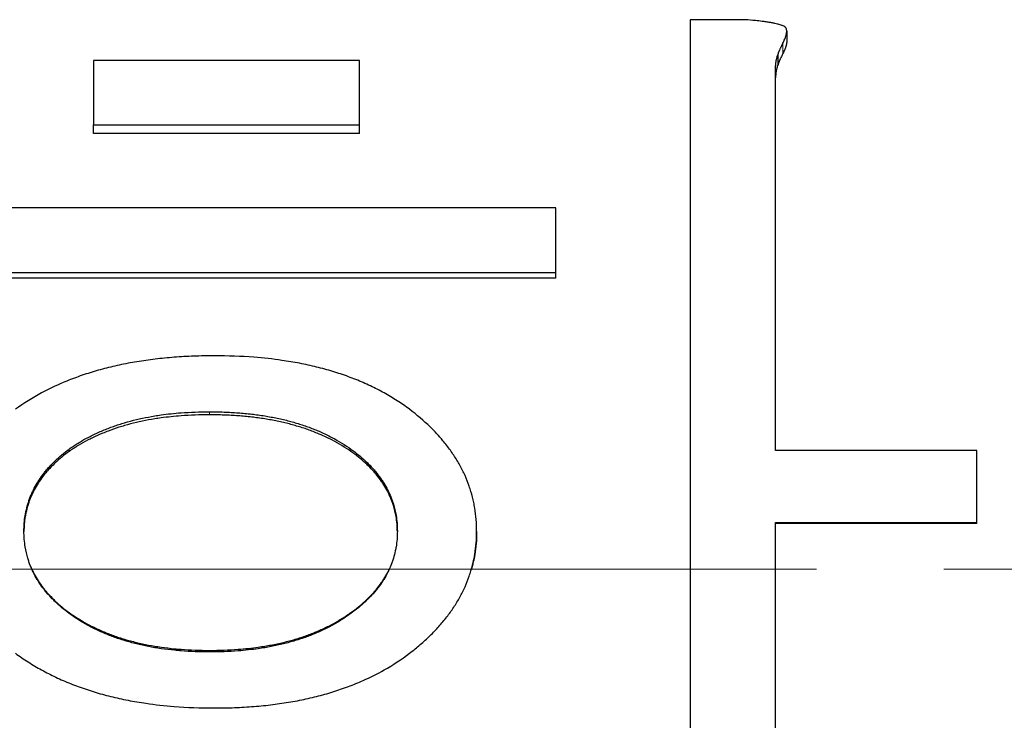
# Model space of a CAD drawing. Header units: millimetres. Extents: x 14 to 974, y 14 to 587.
# Tile 12 of 45: x 111.68 to 117.15, y 430.32 to 434.21. Entities that reach past the tile are written whole.
import ezdxf

# ---------------------------------------------------------------- set-up
doc = ezdxf.new("R2010")
doc.units = ezdxf.units.MM
doc.linetypes.add('CENTER', pattern=[50.8, 31.75, -6.35, 6.35, -6.35])
doc.linetypes.add('CHAIN', pattern=[0.3543, 0.2362, -0.0295, 0.0591, -0.0295])
doc.layers.add('외형선(ISO)', color=7, linetype='Continuous', lineweight=25)
doc.layers.add('좁은 외형선(ISO)', color=7, linetype='Continuous', lineweight=18)
doc.layers.add('중심선(ISO)', color=1, linetype='CENTER', lineweight=5, true_color=0xff0000)

msp = doc.modelspace()

# ---------------------------------------------------------------- linework, layer by layer
at = {"layer": '외형선(ISO)'}
for p, q in [((115.9433, 434.1513), (115.9433, 434.0927)), ((115.895, 433.9662), (115.895, 434.0223)), ((112.089, 433.5816), (112.089, 433.6301)), ((113.568, 433.5816), (113.568, 433.6301)), ((113.568, 433.5816), (112.089, 433.5816)), ((114.6602, 432.777), (110.895, 432.777)), ((114.6602, 432.777), (114.6602, 432.8093)), ((111.9533, 431.8147), (111.9533, 431.8278)), ((117.0008, 431.4145), (115.8814, 431.4145)), ((117.0008, 431.4145), (117.0008, 431.4195))]:
    msp.add_line(p, q, dxfattribs=at)
for points, knots in [([(115.7118, 434.2148), (115.7033, 434.2148), (115.6948, 434.2148), (115.6864, 434.2148), (115.6779, 434.2148), (115.6694, 434.2148), (115.6609, 434.2148), (115.6567, 434.2148), (115.6524, 434.2148), (115.6482, 434.2148), (115.6397, 434.2148), (115.6312, 434.2148), (115.6227, 434.2148), (115.6185, 434.2148), (115.6143, 434.2148), (115.61, 434.2148), (115.6015, 434.2148), (115.5931, 434.2148), (115.5846, 434.2148), (115.5803, 434.2148), (115.5761, 434.2148), (115.5719, 434.2148), (115.5634, 434.2148), (115.5549, 434.2148), (115.5464, 434.2148), (115.5422, 434.2148), (115.5379, 434.2148), (115.5337, 434.2148), (115.5252, 434.2148), (115.5167, 434.2148), (115.5083, 434.2148), (115.504, 434.2148), (115.4998, 434.2148), (115.4955, 434.2148), (115.4828, 434.2148), (115.4701, 434.2148), (115.4574, 434.2148), (115.4404, 434.2148), (115.4235, 434.2148), (115.4065, 434.2148)], [0, 0, 0, 0, 0.0025441, 0.0025441, 0.0025441, 0.0050882, 0.0050882, 0.0050882, 0.00636024, 0.00636024, 0.00636024, 0.00890434, 0.00890434, 0.00890434, 0.01017639, 0.01017639, 0.01017639, 0.01272049, 0.01272049, 0.01272049, 0.01399254, 0.01399254, 0.01399254, 0.01653664, 0.01653664, 0.01653664, 0.01780868, 0.01780868, 0.01780868, 0.02035278, 0.02035278, 0.02035278, 0.02162483, 0.02162483, 0.02162483, 0.02544098, 0.02544098, 0.02544098, 0.03052917, 0.03052917, 0.03052917, 0.03052917]), ([(115.9357, 434.1735), (115.9334, 434.1751), (115.9308, 434.1766), (115.9279, 434.178), (115.925, 434.1795), (115.9217, 434.1809), (115.9181, 434.1823), (115.9164, 434.183), (115.9145, 434.1837), (115.9125, 434.1844), (115.9086, 434.1858), (115.9044, 434.1871), (115.8998, 434.1884), (115.8975, 434.1891), (115.8952, 434.1897), (115.8927, 434.1903), (115.8878, 434.1916), (115.8826, 434.1929), (115.877, 434.1941), (115.8742, 434.1947), (115.8714, 434.1953), (115.8684, 434.1959), (115.8625, 434.197), (115.8563, 434.1982), (115.8498, 434.1993), (115.8465, 434.1998), (115.8431, 434.2004), (115.8397, 434.2009), (115.8328, 434.202), (115.8256, 434.2031), (115.8181, 434.2041), (115.8143, 434.2046), (115.8105, 434.2051), (115.8065, 434.2056), (115.7947, 434.2071), (115.7822, 434.2085), (115.7689, 434.2098), (115.7512, 434.2116), (115.7321, 434.2132), (115.7118, 434.2148)], [0, 0, 0, 0, 0.083333, 0.083333, 0.083333, 0.166667, 0.166667, 0.166667, 0.208333, 0.208333, 0.208333, 0.291667, 0.291667, 0.291667, 0.333333, 0.333333, 0.333333, 0.416667, 0.416667, 0.416667, 0.458333, 0.458333, 0.458333, 0.541667, 0.541667, 0.541667, 0.583333, 0.583333, 0.583333, 0.666667, 0.666667, 0.666667, 0.708333, 0.708333, 0.708333, 0.833333, 0.833333, 0.833333, 1, 1, 1, 1]), ([(115.9221, 434.0842), (115.924, 434.088), (115.9257, 434.0917), (115.9274, 434.0953), (115.929, 434.0989), (115.9305, 434.1024), (115.9319, 434.1058), (115.9326, 434.1075), (115.9333, 434.1091), (115.9339, 434.1108), (115.9351, 434.114), (115.9363, 434.1172), (115.9373, 434.1202), (115.9378, 434.1217), (115.9382, 434.1232), (115.9387, 434.1247), (115.9396, 434.1276), (115.9403, 434.1304), (115.941, 434.1331), (115.9413, 434.1345), (115.9415, 434.1358), (115.9418, 434.1371), (115.9423, 434.1397), (115.9427, 434.1422), (115.9429, 434.1445), (115.9431, 434.1457), (115.9431, 434.1469), (115.9432, 434.148), (115.9433, 434.1503), (115.9433, 434.1524), (115.9432, 434.1545), (115.9431, 434.1555), (115.9431, 434.1565), (115.9429, 434.1574), (115.9427, 434.1594), (115.9423, 434.1612), (115.9418, 434.1629), (115.9415, 434.1637), (115.9413, 434.1645), (115.941, 434.1653), (115.9403, 434.1669), (115.9396, 434.1684), (115.9387, 434.1698), (115.9378, 434.1711), (115.9368, 434.1724), (115.9357, 434.1735)], [0, 0, 0, 0, 0.083333, 0.083333, 0.083333, 0.166667, 0.166667, 0.166667, 0.208333, 0.208333, 0.208333, 0.291667, 0.291667, 0.291667, 0.333333, 0.333333, 0.333333, 0.416667, 0.416667, 0.416667, 0.458333, 0.458333, 0.458333, 0.541667, 0.541667, 0.541667, 0.583333, 0.583333, 0.583333, 0.666667, 0.666667, 0.666667, 0.708333, 0.708333, 0.708333, 0.791667, 0.791667, 0.791667, 0.833333, 0.833333, 0.833333, 0.916667, 0.916667, 0.916667, 1, 1, 1, 1]), ([(115.895, 434.0223), (115.8953, 434.0235), (115.8958, 434.0247), (115.8962, 434.0259), (115.8966, 434.0271), (115.8971, 434.0284), (115.8976, 434.0298), (115.8979, 434.0304), (115.8981, 434.0311), (115.8984, 434.0318), (115.8989, 434.0332), (115.8995, 434.0346), (115.9001, 434.0361), (115.9004, 434.0369), (115.9007, 434.0376), (115.901, 434.0384), (115.9016, 434.0399), (115.9023, 434.0415), (115.903, 434.0431), (115.9033, 434.0439), (115.9037, 434.0447), (115.904, 434.0456), (115.9048, 434.0472), (115.9055, 434.049), (115.9063, 434.0507), (115.9067, 434.0516), (115.9071, 434.0525), (115.9075, 434.0534), (115.9083, 434.0552), (115.9092, 434.0571), (115.91, 434.059), (115.9105, 434.0599), (115.9109, 434.0609), (115.9114, 434.0619), (115.9128, 434.0648), (115.9142, 434.0679), (115.9157, 434.071), (115.9177, 434.0752), (115.9198, 434.0796), (115.9221, 434.0842)], [0, 0, 0, 0, 0.083333, 0.083333, 0.083333, 0.166667, 0.166667, 0.166667, 0.208333, 0.208333, 0.208333, 0.291667, 0.291667, 0.291667, 0.333333, 0.333333, 0.333333, 0.416667, 0.416667, 0.416667, 0.458333, 0.458333, 0.458333, 0.541667, 0.541667, 0.541667, 0.583333, 0.583333, 0.583333, 0.666667, 0.666667, 0.666667, 0.708333, 0.708333, 0.708333, 0.833333, 0.833333, 0.833333, 1, 1, 1, 1]), ([(115.9433, 434.0927), (115.9433, 434.0916), (115.9433, 434.0905), (115.9432, 434.0894), (115.9431, 434.0883), (115.9431, 434.0872), (115.9429, 434.086), (115.9427, 434.0837), (115.9423, 434.0813), (115.9418, 434.0787), (115.9415, 434.0775), (115.9413, 434.0762), (115.941, 434.0748), (115.9403, 434.0722), (115.9396, 434.0694), (115.9387, 434.0666), (115.9382, 434.0651), (115.9378, 434.0637), (115.9373, 434.0622), (115.9363, 434.0592), (115.9351, 434.0561), (115.9339, 434.0529), (115.9333, 434.0513), (115.9326, 434.0497), (115.9319, 434.048), (115.9305, 434.0447), (115.929, 434.0413), (115.9274, 434.0378), (115.9257, 434.0342), (115.924, 434.0306), (115.9221, 434.0269)], [-0.625, -0.625, -0.625, -0.625, -0.5833333, -0.5833333, -0.5833333, -0.5416667, -0.5416667, -0.5416667, -0.4583333, -0.4583333, -0.4583333, -0.4166667, -0.4166667, -0.4166667, -0.3333333, -0.3333333, -0.3333333, -0.2916667, -0.2916667, -0.2916667, -0.2083333, -0.2083333, -0.2083333, -0.1666667, -0.1666667, -0.1666667, -0.0833333, -0.0833333, -0.0833333, 0, 0, 0, 0]), ([(115.8814, 433.9467), (115.8814, 433.949), (115.8814, 433.9512), (115.8815, 433.9535), (115.8816, 433.9558), (115.8817, 433.958), (115.8818, 433.9602), (115.8818, 433.9614), (115.8819, 433.9625), (115.882, 433.9636), (115.8821, 433.9658), (115.8823, 433.968), (115.8826, 433.9702), (115.8827, 433.9713), (115.8828, 433.9723), (115.8829, 433.9734), (115.8832, 433.9756), (115.8834, 433.9777), (115.8838, 433.9799), (115.8839, 433.9809), (115.8841, 433.982), (115.8843, 433.9831), (115.8846, 433.9852), (115.885, 433.9873), (115.8854, 433.9894), (115.8856, 433.9904), (115.8858, 433.9914), (115.886, 433.9925), (115.8865, 433.9945), (115.8869, 433.9966), (115.8874, 433.9986), (115.8877, 433.9997), (115.8879, 434.0007), (115.8882, 434.0017), (115.889, 434.0047), (115.8899, 434.0077), (115.8908, 434.0107), (115.8921, 434.0146), (115.8935, 434.0185), (115.895, 434.0223)], [0, 0, 0, 0, 0.083333, 0.083333, 0.083333, 0.166667, 0.166667, 0.166667, 0.208333, 0.208333, 0.208333, 0.291667, 0.291667, 0.291667, 0.333333, 0.333333, 0.333333, 0.416667, 0.416667, 0.416667, 0.458333, 0.458333, 0.458333, 0.541667, 0.541667, 0.541667, 0.583333, 0.583333, 0.583333, 0.666667, 0.666667, 0.666667, 0.708333, 0.708333, 0.708333, 0.833333, 0.833333, 0.833333, 1, 1, 1, 1]), ([(115.9221, 434.0269), (115.9198, 434.0224), (115.9177, 434.0181), (115.9157, 434.0139), (115.9142, 434.0109), (115.9128, 434.0079), (115.9114, 434.005), (115.9109, 434.004), (115.9105, 434.0031), (115.91, 434.0022), (115.9092, 434.0003), (115.9083, 433.9985), (115.9075, 433.9967), (115.9071, 433.9958), (115.9067, 433.9949), (115.9063, 433.994), (115.9055, 433.9923), (115.9048, 433.9906), (115.904, 433.989), (115.9037, 433.9882), (115.9033, 433.9874), (115.903, 433.9866), (115.9023, 433.985), (115.9016, 433.9834), (115.901, 433.9819), (115.9007, 433.9812), (115.9004, 433.9804), (115.9001, 433.9797), (115.8995, 433.9783), (115.8989, 433.9769), (115.8984, 433.9755), (115.8981, 433.9748), (115.8979, 433.9742), (115.8976, 433.9735), (115.8971, 433.9722), (115.8966, 433.9709), (115.8962, 433.9697), (115.8958, 433.9685), (115.8953, 433.9673), (115.895, 433.9662)], [-1, -1, -1, -1, -0.833333, -0.833333, -0.833333, -0.708333, -0.708333, -0.708333, -0.666667, -0.666667, -0.666667, -0.583333, -0.583333, -0.583333, -0.541667, -0.541667, -0.541667, -0.458333, -0.458333, -0.458333, -0.416667, -0.416667, -0.416667, -0.333333, -0.333333, -0.333333, -0.291667, -0.291667, -0.291667, -0.208333, -0.208333, -0.208333, -0.166667, -0.166667, -0.166667, -0.083333, -0.083333, -0.083333, 0, 0, 0, 0]), ([(113.568, 433.9879), (113.3626, 433.9879), (113.1571, 433.9879), (112.9517, 433.9879), (112.8901, 433.9879), (112.8285, 433.9879), (112.7669, 433.9879), (112.7463, 433.9879), (112.7258, 433.9879), (112.7052, 433.9879), (112.6642, 433.9879), (112.6231, 433.9879), (112.582, 433.9879), (112.4177, 433.9879), (112.2533, 433.9879), (112.089, 433.9879)], [0, 0, 0, 0, 0.0616237, 0.0616237, 0.0616237, 0.0801108, 0.0801108, 0.0801108, 0.0862732, 0.0862732, 0.0862732, 0.0985979, 0.0985979, 0.0985979, 0.1478969, 0.1478969, 0.1478969, 0.1478969]), ([(112.089, 433.9879), (112.089, 433.978), (112.089, 433.9681), (112.089, 433.9581), (112.089, 433.9482), (112.089, 433.9383), (112.089, 433.9283), (112.089, 433.9234), (112.089, 433.9184), (112.089, 433.9134), (112.089, 433.9035), (112.089, 433.8936), (112.089, 433.8836), (112.089, 433.8786), (112.089, 433.8737), (112.089, 433.8687), (112.089, 433.8588), (112.089, 433.8488), (112.089, 433.8389), (112.089, 433.8339), (112.089, 433.8289), (112.089, 433.824), (112.089, 433.814), (112.089, 433.8041), (112.089, 433.7942), (112.089, 433.7892), (112.089, 433.7842), (112.089, 433.7792), (112.089, 433.7693), (112.089, 433.7594), (112.089, 433.7494), (112.089, 433.7444), (112.089, 433.7395), (112.089, 433.7345), (112.089, 433.7196), (112.089, 433.7047), (112.089, 433.6897), (112.089, 433.6698), (112.089, 433.65), (112.089, 433.6301)], [0, 0, 0, 0, 0.00293985, 0.00293985, 0.00293985, 0.00587969, 0.00587969, 0.00587969, 0.00734962, 0.00734962, 0.00734962, 0.01028946, 0.01028946, 0.01028946, 0.01175938, 0.01175938, 0.01175938, 0.01469923, 0.01469923, 0.01469923, 0.01616915, 0.01616915, 0.01616915, 0.019109, 0.019109, 0.019109, 0.02057892, 0.02057892, 0.02057892, 0.02351877, 0.02351877, 0.02351877, 0.02498869, 0.02498869, 0.02498869, 0.02939846, 0.02939846, 0.02939846, 0.03527815, 0.03527815, 0.03527815, 0.03527815]), ([(113.568, 433.6301), (113.568, 433.64), (113.568, 433.65), (113.568, 433.6599), (113.568, 433.6698), (113.568, 433.6798), (113.568, 433.6897), (113.568, 433.6947), (113.568, 433.6997), (113.568, 433.7047), (113.568, 433.7146), (113.568, 433.7245), (113.568, 433.7345), (113.568, 433.7395), (113.568, 433.7444), (113.568, 433.7494), (113.568, 433.7594), (113.568, 433.7693), (113.568, 433.7792), (113.568, 433.7842), (113.568, 433.7892), (113.568, 433.7942), (113.568, 433.8041), (113.568, 433.814), (113.568, 433.824), (113.568, 433.8289), (113.568, 433.8339), (113.568, 433.8389), (113.568, 433.8488), (113.568, 433.8588), (113.568, 433.8687), (113.568, 433.8737), (113.568, 433.8786), (113.568, 433.8836), (113.568, 433.8985), (113.568, 433.9134), (113.568, 433.9283), (113.568, 433.9482), (113.568, 433.9681), (113.568, 433.9879)], [0, 0, 0, 0, 0.00293985, 0.00293985, 0.00293985, 0.00587969, 0.00587969, 0.00587969, 0.00734962, 0.00734962, 0.00734962, 0.01028946, 0.01028946, 0.01028946, 0.01175938, 0.01175938, 0.01175938, 0.01469923, 0.01469923, 0.01469923, 0.01616915, 0.01616915, 0.01616915, 0.019109, 0.019109, 0.019109, 0.02057892, 0.02057892, 0.02057892, 0.02351877, 0.02351877, 0.02351877, 0.02498869, 0.02498869, 0.02498869, 0.02939846, 0.02939846, 0.02939846, 0.03527815, 0.03527815, 0.03527815, 0.03527815]), ([(115.895, 433.9662), (115.8935, 433.9625), (115.8921, 433.9586), (115.8908, 433.9548), (115.8899, 433.9519), (115.889, 433.9489), (115.8882, 433.946), (115.8879, 433.945), (115.8877, 433.944), (115.8874, 433.943), (115.8869, 433.941), (115.8865, 433.939), (115.886, 433.9369), (115.8858, 433.9359), (115.8856, 433.9349), (115.8854, 433.9339), (115.885, 433.9318), (115.8846, 433.9298), (115.8843, 433.9277), (115.8841, 433.9267), (115.8839, 433.9256), (115.8838, 433.9246), (115.8834, 433.9225), (115.8832, 433.9204), (115.8829, 433.9183), (115.8828, 433.9172), (115.8827, 433.9161), (115.8826, 433.9151), (115.8823, 433.9129), (115.8821, 433.9108), (115.882, 433.9086), (115.8819, 433.9075), (115.8818, 433.9064), (115.8818, 433.9053), (115.8817, 433.9031), (115.8816, 433.9009), (115.8815, 433.8987), (115.8814, 433.8965), (115.8814, 433.8943), (115.8814, 433.892)], [-1, -1, -1, -1, -0.833333, -0.833333, -0.833333, -0.708333, -0.708333, -0.708333, -0.666667, -0.666667, -0.666667, -0.583333, -0.583333, -0.583333, -0.541667, -0.541667, -0.541667, -0.458333, -0.458333, -0.458333, -0.416667, -0.416667, -0.416667, -0.333333, -0.333333, -0.333333, -0.291667, -0.291667, -0.291667, -0.208333, -0.208333, -0.208333, -0.166667, -0.166667, -0.166667, -0.083333, -0.083333, -0.083333, 0, 0, 0, 0]), ([(112.089, 433.6301), (112.1301, 433.6301), (112.1712, 433.6301), (112.2122, 433.6301), (112.2533, 433.6301), (112.2944, 433.6301), (112.3355, 433.6301), (112.356, 433.6301), (112.3766, 433.6301), (112.3971, 433.6301), (112.4587, 433.6301), (112.5204, 433.6301), (112.582, 433.6301), (112.6231, 433.6301), (112.6642, 433.6301), (112.7052, 433.6301), (112.7258, 433.6301), (112.7463, 433.6301), (112.7669, 433.6301), (112.8079, 433.6301), (112.849, 433.6301), (112.8901, 433.6301), (112.9106, 433.6301), (112.9312, 433.6301), (112.9517, 433.6301), (113.1571, 433.6301), (113.3626, 433.6301), (113.568, 433.6301)], [0, 0, 0, 0, 0.0123247, 0.0123247, 0.0123247, 0.0246495, 0.0246495, 0.0246495, 0.0308118, 0.0308118, 0.0308118, 0.049299, 0.049299, 0.049299, 0.0616237, 0.0616237, 0.0616237, 0.0677861, 0.0677861, 0.0677861, 0.0801108, 0.0801108, 0.0801108, 0.0862732, 0.0862732, 0.0862732, 0.1478969, 0.1478969, 0.1478969, 0.1478969]), ([(114.6602, 432.8093), (114.6602, 432.8193), (114.6602, 432.8293), (114.6602, 432.8392), (114.6602, 432.8492), (114.6602, 432.8592), (114.6602, 432.8691), (114.6602, 432.8741), (114.6602, 432.8791), (114.6602, 432.8841), (114.6602, 432.8941), (114.6602, 432.9041), (114.6602, 432.914), (114.6602, 432.919), (114.6602, 432.924), (114.6602, 432.929), (114.6602, 432.939), (114.6602, 432.9489), (114.6602, 432.9589), (114.6602, 432.9639), (114.6602, 432.9689), (114.6602, 432.9739), (114.6602, 432.9838), (114.6602, 432.9938), (114.6602, 433.0038), (114.6602, 433.0087), (114.6602, 433.0137), (114.6602, 433.0187), (114.6602, 433.0287), (114.6602, 433.0387), (114.6602, 433.0486), (114.6602, 433.0536), (114.6602, 433.0586), (114.6602, 433.0636), (114.6602, 433.0785), (114.6602, 433.0935), (114.6602, 433.1084), (114.6602, 433.1284), (114.6602, 433.1483), (114.6602, 433.1682)], [0, 0, 0, 0, 0.00293985, 0.00293985, 0.00293985, 0.00587969, 0.00587969, 0.00587969, 0.00734962, 0.00734962, 0.00734962, 0.01028946, 0.01028946, 0.01028946, 0.01175938, 0.01175938, 0.01175938, 0.01469923, 0.01469923, 0.01469923, 0.01616915, 0.01616915, 0.01616915, 0.019109, 0.019109, 0.019109, 0.02057892, 0.02057892, 0.02057892, 0.02351877, 0.02351877, 0.02351877, 0.02498869, 0.02498869, 0.02498869, 0.02939846, 0.02939846, 0.02939846, 0.03527815, 0.03527815, 0.03527815, 0.03527815]), ([(112.7606, 432.3464), (112.7222, 432.3464), (112.6844, 432.3457), (112.6472, 432.3443), (112.6101, 432.343), (112.5736, 432.3409), (112.5377, 432.3381), (112.5198, 432.3368), (112.502, 432.3352), (112.4844, 432.3335), (112.4492, 432.3301), (112.4146, 432.3259), (112.3806, 432.3211), (112.3637, 432.3187), (112.3469, 432.3161), (112.3302, 432.3134), (112.2969, 432.3079), (112.2643, 432.3017), (112.2323, 432.2948), (112.2163, 432.2913), (112.2004, 432.2877), (112.1847, 432.284), (112.1534, 432.2764), (112.1227, 432.2681), (112.0926, 432.2592), (112.0776, 432.2547), (112.0627, 432.2501), (112.048, 432.2452), (112.0185, 432.2356), (111.9897, 432.2253), (111.9616, 432.2143), (111.9475, 432.2088), (111.9336, 432.2031), (111.9199, 432.1972), (111.8786, 432.1797), (111.8388, 432.1606), (111.8005, 432.1399), (111.7493, 432.1124), (111.7008, 432.0821), (111.6548, 432.0491)], [0, 0, 0, 0, 0.083333, 0.083333, 0.083333, 0.166667, 0.166667, 0.166667, 0.208333, 0.208333, 0.208333, 0.291667, 0.291667, 0.291667, 0.333333, 0.333333, 0.333333, 0.416667, 0.416667, 0.416667, 0.458333, 0.458333, 0.458333, 0.541667, 0.541667, 0.541667, 0.583333, 0.583333, 0.583333, 0.666667, 0.666667, 0.666667, 0.708333, 0.708333, 0.708333, 0.833333, 0.833333, 0.833333, 1, 1, 1, 1]), ([(113.8461, 432.0491), (113.8239, 432.0656), (113.801, 432.0814), (113.7774, 432.0966), (113.7539, 432.1117), (113.7297, 432.1262), (113.7048, 432.1399), (113.6923, 432.1468), (113.6797, 432.1535), (113.667, 432.1601), (113.6414, 432.1732), (113.6152, 432.1855), (113.5884, 432.1972), (113.575, 432.2031), (113.5614, 432.2088), (113.5476, 432.2143), (113.5201, 432.2253), (113.4919, 432.2356), (113.4631, 432.2452), (113.4487, 432.2501), (113.4341, 432.2547), (113.4193, 432.2592), (113.3899, 432.2681), (113.3597, 432.2764), (113.3289, 432.284), (113.3135, 432.2877), (113.2979, 432.2913), (113.2822, 432.2948), (113.2507, 432.3017), (113.2186, 432.3079), (113.1858, 432.3134), (113.1694, 432.3161), (113.1528, 432.3187), (113.1361, 432.3211), (113.0859, 432.3283), (113.0343, 432.334), (112.9811, 432.3381), (112.9103, 432.3436), (112.8368, 432.3464), (112.7606, 432.3464)], [0, 0, 0, 0, 0.083333, 0.083333, 0.083333, 0.166667, 0.166667, 0.166667, 0.208333, 0.208333, 0.208333, 0.291667, 0.291667, 0.291667, 0.333333, 0.333333, 0.333333, 0.416667, 0.416667, 0.416667, 0.458333, 0.458333, 0.458333, 0.541667, 0.541667, 0.541667, 0.583333, 0.583333, 0.583333, 0.666667, 0.666667, 0.666667, 0.708333, 0.708333, 0.708333, 0.833333, 0.833333, 0.833333, 1, 1, 1, 1]), ([(111.9533, 431.8278), (111.9695, 431.8393), (111.9862, 431.8503), (112.0033, 431.8609), (112.0204, 431.8715), (112.038, 431.8816), (112.056, 431.8912), (112.065, 431.896), (112.0742, 431.9006), (112.0834, 431.9052), (112.1019, 431.9143), (112.1208, 431.923), (112.1402, 431.9311), (112.1499, 431.9352), (112.1597, 431.9392), (112.1697, 431.943), (112.1895, 431.9507), (112.2098, 431.9579), (112.2306, 431.9647), (112.241, 431.968), (112.2514, 431.9713), (112.2621, 431.9744), (112.2833, 431.9806), (112.3049, 431.9864), (112.3271, 431.9917), (112.3381, 431.9943), (112.3493, 431.9968), (112.3606, 431.9992), (112.3832, 432.004), (112.4062, 432.0084), (112.4297, 432.0122), (112.4415, 432.0141), (112.4533, 432.0159), (112.4653, 432.0176), (112.5012, 432.0226), (112.5382, 432.0266), (112.5761, 432.0295), (112.6268, 432.0333), (112.6792, 432.0353), (112.7335, 432.0353)], [0, 0, 0, 0, 0.083333, 0.083333, 0.083333, 0.166667, 0.166667, 0.166667, 0.208333, 0.208333, 0.208333, 0.291667, 0.291667, 0.291667, 0.333333, 0.333333, 0.333333, 0.416667, 0.416667, 0.416667, 0.458333, 0.458333, 0.458333, 0.541667, 0.541667, 0.541667, 0.583333, 0.583333, 0.583333, 0.666667, 0.666667, 0.666667, 0.708333, 0.708333, 0.708333, 0.833333, 0.833333, 0.833333, 1, 1, 1, 1]), ([(112.7335, 432.0181), (112.6792, 432.0181), (112.6268, 432.0162), (112.5761, 432.0124), (112.5382, 432.0096), (112.5012, 432.0057), (112.4653, 432.0008), (112.4533, 431.9991), (112.4415, 431.9974), (112.4297, 431.9955), (112.4062, 431.9917), (112.3832, 431.9875), (112.3606, 431.9828), (112.3493, 431.9804), (112.3381, 431.978), (112.3271, 431.9754), (112.3049, 431.9702), (112.2833, 431.9645), (112.2621, 431.9584), (112.2514, 431.9553), (112.241, 431.9522), (112.2306, 431.9489), (112.2098, 431.9423), (112.1895, 431.9352), (112.1697, 431.9277), (112.1597, 431.9239), (112.1499, 431.92), (112.1402, 431.916), (112.1208, 431.908), (112.1019, 431.8995), (112.0834, 431.8906), (112.0742, 431.8861), (112.065, 431.8815), (112.056, 431.8768), (112.038, 431.8674), (112.0204, 431.8575), (112.0033, 431.8472), (111.9862, 431.8368), (111.9695, 431.826), (111.9533, 431.8147)], [-1, -1, -1, -1, -0.833333, -0.833333, -0.833333, -0.708333, -0.708333, -0.708333, -0.666667, -0.666667, -0.666667, -0.583333, -0.583333, -0.583333, -0.541667, -0.541667, -0.541667, -0.458333, -0.458333, -0.458333, -0.416667, -0.416667, -0.416667, -0.333333, -0.333333, -0.333333, -0.291667, -0.291667, -0.291667, -0.208333, -0.208333, -0.208333, -0.166667, -0.166667, -0.166667, -0.083333, -0.083333, -0.083333, 0, 0, 0, 0]), ([(112.7335, 432.0353), (112.761, 432.0353), (112.7881, 432.0348), (112.8146, 432.0338), (112.8412, 432.0329), (112.8673, 432.0314), (112.8929, 432.0295), (112.9057, 432.0285), (112.9184, 432.0274), (112.931, 432.0262), (112.9562, 432.0238), (112.9809, 432.021), (113.0051, 432.0176), (113.0172, 432.0159), (113.0292, 432.0141), (113.0411, 432.0122), (113.0648, 432.0084), (113.0881, 432.004), (113.1109, 431.9992), (113.1223, 431.9968), (113.1336, 431.9943), (113.1447, 431.9917), (113.1671, 431.9864), (113.1889, 431.9806), (113.2103, 431.9744), (113.221, 431.9713), (113.2316, 431.968), (113.242, 431.9647), (113.263, 431.9579), (113.2834, 431.9507), (113.3034, 431.943), (113.3134, 431.9392), (113.3232, 431.9352), (113.333, 431.9311), (113.3622, 431.9189), (113.3904, 431.9056), (113.4176, 431.8912), (113.4538, 431.8719), (113.4881, 431.8508), (113.5205, 431.8278)], [0, 0, 0, 0, 0.083333, 0.083333, 0.083333, 0.166667, 0.166667, 0.166667, 0.208333, 0.208333, 0.208333, 0.291667, 0.291667, 0.291667, 0.333333, 0.333333, 0.333333, 0.416667, 0.416667, 0.416667, 0.458333, 0.458333, 0.458333, 0.541667, 0.541667, 0.541667, 0.583333, 0.583333, 0.583333, 0.666667, 0.666667, 0.666667, 0.708333, 0.708333, 0.708333, 0.833333, 0.833333, 0.833333, 1, 1, 1, 1]), ([(113.5205, 431.8147), (113.4881, 431.8373), (113.4538, 431.858), (113.4176, 431.8768), (113.3904, 431.891), (113.3622, 431.904), (113.333, 431.916), (113.3232, 431.92), (113.3134, 431.9239), (113.3034, 431.9277), (113.2834, 431.9352), (113.263, 431.9423), (113.242, 431.9489), (113.2316, 431.9522), (113.221, 431.9553), (113.2103, 431.9584), (113.1889, 431.9645), (113.1671, 431.9702), (113.1447, 431.9754), (113.1336, 431.978), (113.1223, 431.9804), (113.1109, 431.9828), (113.0881, 431.9875), (113.0648, 431.9917), (113.0411, 431.9955), (113.0292, 431.9974), (113.0172, 431.9991), (113.0051, 432.0008), (112.9809, 432.0041), (112.9562, 432.0069), (112.931, 432.0093), (112.9184, 432.0104), (112.9057, 432.0115), (112.8929, 432.0124), (112.8673, 432.0143), (112.8412, 432.0157), (112.8146, 432.0167), (112.7881, 432.0176), (112.761, 432.0181), (112.7335, 432.0181)], [-1, -1, -1, -1, -0.833333, -0.833333, -0.833333, -0.708333, -0.708333, -0.708333, -0.666667, -0.666667, -0.666667, -0.583333, -0.583333, -0.583333, -0.541667, -0.541667, -0.541667, -0.458333, -0.458333, -0.458333, -0.416667, -0.416667, -0.416667, -0.333333, -0.333333, -0.333333, -0.291667, -0.291667, -0.291667, -0.208333, -0.208333, -0.208333, -0.166667, -0.166667, -0.166667, -0.083333, -0.083333, -0.083333, 0, 0, 0, 0]), ([(114.2193, 431.3711), (114.2193, 431.393), (114.2184, 431.4147), (114.2167, 431.4361), (114.2149, 431.4575), (114.2123, 431.4786), (114.2089, 431.4995), (114.2072, 431.5099), (114.2052, 431.5203), (114.2031, 431.5306), (114.1987, 431.5513), (114.1936, 431.5716), (114.1875, 431.5918), (114.1845, 431.6018), (114.1813, 431.6118), (114.1778, 431.6217), (114.1709, 431.6416), (114.1631, 431.6612), (114.1545, 431.6805), (114.1502, 431.6902), (114.1456, 431.6998), (114.1409, 431.7094), (114.1314, 431.7285), (114.121, 431.7473), (114.1098, 431.7659), (114.1042, 431.7752), (114.0983, 431.7844), (114.0923, 431.7935), (114.0802, 431.8119), (114.0672, 431.8299), (114.0534, 431.8477), (114.0465, 431.8566), (114.0394, 431.8655), (114.032, 431.8743), (114.01, 431.9006), (113.986, 431.9263), (113.9601, 431.9515), (113.9256, 431.985), (113.8876, 432.0176), (113.8461, 432.0491)], [0, 0, 0, 0, 0.083333, 0.083333, 0.083333, 0.166667, 0.166667, 0.166667, 0.208333, 0.208333, 0.208333, 0.291667, 0.291667, 0.291667, 0.333333, 0.333333, 0.333333, 0.416667, 0.416667, 0.416667, 0.458333, 0.458333, 0.458333, 0.541667, 0.541667, 0.541667, 0.583333, 0.583333, 0.583333, 0.666667, 0.666667, 0.666667, 0.708333, 0.708333, 0.708333, 0.833333, 0.833333, 0.833333, 1, 1, 1, 1]), ([(111.7023, 431.3711), (111.7023, 431.3861), (111.7029, 431.4009), (111.704, 431.4155), (111.7052, 431.4301), (111.7069, 431.4445), (111.7093, 431.4588), (111.7104, 431.4659), (111.7117, 431.4729), (111.7132, 431.4799), (111.7161, 431.494), (111.7196, 431.5078), (111.7236, 431.5215), (111.7257, 431.5283), (111.7279, 431.5351), (111.7302, 431.5418), (111.7348, 431.5552), (111.7401, 431.5685), (111.7459, 431.5816), (111.7488, 431.5881), (111.7518, 431.5946), (111.755, 431.601), (111.7614, 431.6139), (111.7684, 431.6266), (111.7759, 431.6391), (111.7797, 431.6453), (111.7836, 431.6515), (111.7877, 431.6577), (111.7958, 431.67), (111.8046, 431.6821), (111.8139, 431.694), (111.8185, 431.7), (111.8233, 431.7059), (111.8282, 431.7117), (111.8431, 431.7293), (111.8592, 431.7465), (111.8766, 431.7632), (111.8999, 431.7855), (111.9254, 431.807), (111.9533, 431.8278)], [0, 0, 0, 0, 0.083333, 0.083333, 0.083333, 0.166667, 0.166667, 0.166667, 0.208333, 0.208333, 0.208333, 0.291667, 0.291667, 0.291667, 0.333333, 0.333333, 0.333333, 0.416667, 0.416667, 0.416667, 0.458333, 0.458333, 0.458333, 0.541667, 0.541667, 0.541667, 0.583333, 0.583333, 0.583333, 0.666667, 0.666667, 0.666667, 0.708333, 0.708333, 0.708333, 0.833333, 0.833333, 0.833333, 1, 1, 1, 1]), ([(111.9533, 431.8147), (111.9254, 431.7943), (111.8999, 431.7732), (111.8766, 431.7514), (111.8592, 431.735), (111.8431, 431.7182), (111.8282, 431.7009), (111.8233, 431.6952), (111.8185, 431.6894), (111.8139, 431.6835), (111.8046, 431.6719), (111.7958, 431.66), (111.7877, 431.6479), (111.7836, 431.6419), (111.7797, 431.6358), (111.7759, 431.6297), (111.7684, 431.6174), (111.7614, 431.605), (111.755, 431.5924), (111.7518, 431.5861), (111.7488, 431.5797), (111.7459, 431.5733), (111.7401, 431.5605), (111.7348, 431.5475), (111.7302, 431.5343), (111.7279, 431.5277), (111.7257, 431.5211), (111.7236, 431.5144), (111.7196, 431.501), (111.7161, 431.4874), (111.7132, 431.4737), (111.7117, 431.4668), (111.7104, 431.4599), (111.7093, 431.4529), (111.7069, 431.439), (111.7052, 431.4248), (111.704, 431.4105), (111.7029, 431.3968), (111.7024, 431.383), (111.7023, 431.369)], [-1, -1, -1, -1, -0.8333333, -0.8333333, -0.8333333, -0.7083333, -0.7083333, -0.7083333, -0.6666667, -0.6666667, -0.6666667, -0.5833333, -0.5833333, -0.5833333, -0.5416667, -0.5416667, -0.5416667, -0.4583333, -0.4583333, -0.4583333, -0.4166667, -0.4166667, -0.4166667, -0.3333333, -0.3333333, -0.3333333, -0.2916667, -0.2916667, -0.2916667, -0.2083333, -0.2083333, -0.2083333, -0.1666667, -0.1666667, -0.1666667, -0.0833333, -0.0833333, -0.0833333, -0.0038739, -0.0038739, -0.0038739, -0.0038739]), ([(113.5205, 431.8278), (113.5348, 431.8174), (113.5485, 431.8068), (113.5617, 431.796), (113.5748, 431.7853), (113.5873, 431.7743), (113.5992, 431.7632), (113.6052, 431.7576), (113.611, 431.752), (113.6167, 431.7463), (113.628, 431.735), (113.6388, 431.7235), (113.6489, 431.7117), (113.654, 431.7059), (113.6589, 431.7), (113.6637, 431.694), (113.6732, 431.6821), (113.6822, 431.67), (113.6906, 431.6577), (113.6947, 431.6515), (113.6988, 431.6453), (113.7026, 431.6391), (113.7104, 431.6266), (113.7176, 431.6139), (113.7241, 431.601), (113.7274, 431.5946), (113.7305, 431.5881), (113.7335, 431.5816), (113.7395, 431.5685), (113.7449, 431.5552), (113.7496, 431.5418), (113.752, 431.5351), (113.7543, 431.5283), (113.7563, 431.5215), (113.7626, 431.501), (113.7675, 431.4801), (113.7711, 431.4588), (113.7759, 431.4303), (113.7783, 431.4011), (113.7783, 431.3711)], [0, 0, 0, 0, 0.083333, 0.083333, 0.083333, 0.166667, 0.166667, 0.166667, 0.208333, 0.208333, 0.208333, 0.291667, 0.291667, 0.291667, 0.333333, 0.333333, 0.333333, 0.416667, 0.416667, 0.416667, 0.458333, 0.458333, 0.458333, 0.541667, 0.541667, 0.541667, 0.583333, 0.583333, 0.583333, 0.666667, 0.666667, 0.666667, 0.708333, 0.708333, 0.708333, 0.833333, 0.833333, 0.833333, 1, 1, 1, 1]), ([(113.7783, 431.369), (113.7782, 431.3977), (113.7758, 431.4257), (113.7711, 431.4529), (113.7675, 431.4738), (113.7626, 431.4943), (113.7563, 431.5144), (113.7543, 431.5211), (113.752, 431.5277), (113.7496, 431.5343), (113.7449, 431.5475), (113.7395, 431.5605), (113.7335, 431.5733), (113.7305, 431.5797), (113.7274, 431.5861), (113.7241, 431.5924), (113.7176, 431.605), (113.7104, 431.6174), (113.7026, 431.6297), (113.6988, 431.6358), (113.6947, 431.6419), (113.6906, 431.6479), (113.6822, 431.66), (113.6732, 431.6719), (113.6637, 431.6835), (113.6589, 431.6894), (113.654, 431.6952), (113.6489, 431.7009), (113.6388, 431.7124), (113.628, 431.7237), (113.6167, 431.7348), (113.611, 431.7404), (113.6052, 431.7459), (113.5992, 431.7514), (113.5873, 431.7623), (113.5748, 431.773), (113.5617, 431.7836), (113.5485, 431.7941), (113.5348, 431.8045), (113.5205, 431.8147)], [-0.9961261, -0.9961261, -0.9961261, -0.9961261, -0.8333333, -0.8333333, -0.8333333, -0.7083333, -0.7083333, -0.7083333, -0.6666667, -0.6666667, -0.6666667, -0.5833333, -0.5833333, -0.5833333, -0.5416667, -0.5416667, -0.5416667, -0.4583333, -0.4583333, -0.4583333, -0.4166667, -0.4166667, -0.4166667, -0.3333333, -0.3333333, -0.3333333, -0.2916667, -0.2916667, -0.2916667, -0.2083333, -0.2083333, -0.2083333, -0.1666667, -0.1666667, -0.1666667, -0.0833333, -0.0833333, -0.0833333, 0, 0, 0, 0]), ([(117.0008, 431.8208), (116.9697, 431.8208), (116.9386, 431.8208), (116.9075, 431.8208), (116.8764, 431.8208), (116.8453, 431.8208), (116.8142, 431.8208), (116.7987, 431.8208), (116.7831, 431.8208), (116.7676, 431.8208), (116.7365, 431.8208), (116.7054, 431.8208), (116.6743, 431.8208), (116.6588, 431.8208), (116.6432, 431.8208), (116.6277, 431.8208), (116.5966, 431.8208), (116.5655, 431.8208), (116.5344, 431.8208), (116.4877, 431.8208), (116.4411, 431.8208), (116.3945, 431.8208), (116.3789, 431.8208), (116.3634, 431.8208), (116.3478, 431.8208), (116.3167, 431.8208), (116.2856, 431.8208), (116.2545, 431.8208), (116.239, 431.8208), (116.2234, 431.8208), (116.2079, 431.8208), (116.0991, 431.8208), (115.9902, 431.8208), (115.8814, 431.8208)], [0, 0, 0, 0, 0.0093284, 0.0093284, 0.0093284, 0.0186567, 0.0186567, 0.0186567, 0.0233209, 0.0233209, 0.0233209, 0.0326493, 0.0326493, 0.0326493, 0.0373134, 0.0373134, 0.0373134, 0.0466418, 0.0466418, 0.0466418, 0.0606343, 0.0606343, 0.0606343, 0.0652985, 0.0652985, 0.0652985, 0.0746269, 0.0746269, 0.0746269, 0.079291, 0.079291, 0.079291, 0.1119403, 0.1119403, 0.1119403, 0.1119403]), ([(117.0008, 431.4195), (117.0008, 431.4307), (117.0008, 431.4418), (117.0008, 431.453), (117.0008, 431.4641), (117.0008, 431.4753), (117.0008, 431.4864), (117.0008, 431.492), (117.0008, 431.4976), (117.0008, 431.5032), (117.0008, 431.5143), (117.0008, 431.5255), (117.0008, 431.5366), (117.0008, 431.5422), (117.0008, 431.5477), (117.0008, 431.5533), (117.0008, 431.5645), (117.0008, 431.5756), (117.0008, 431.5868), (117.0008, 431.5923), (117.0008, 431.5979), (117.0008, 431.6035), (117.0008, 431.6146), (117.0008, 431.6258), (117.0008, 431.6369), (117.0008, 431.6425), (117.0008, 431.6481), (117.0008, 431.6536), (117.0008, 431.6648), (117.0008, 431.6759), (117.0008, 431.6871), (117.0008, 431.6927), (117.0008, 431.6982), (117.0008, 431.7038), (117.0008, 431.7205), (117.0008, 431.7372), (117.0008, 431.754), (117.0008, 431.7763), (117.0008, 431.7985), (117.0008, 431.8208)], [0, 0, 0, 0, 0.00327906, 0.00327906, 0.00327906, 0.00655812, 0.00655812, 0.00655812, 0.00819765, 0.00819765, 0.00819765, 0.01147671, 0.01147671, 0.01147671, 0.01311624, 0.01311624, 0.01311624, 0.0163953, 0.0163953, 0.0163953, 0.01803483, 0.01803483, 0.01803483, 0.02131389, 0.02131389, 0.02131389, 0.02295341, 0.02295341, 0.02295341, 0.02623247, 0.02623247, 0.02623247, 0.027872, 0.027872, 0.027872, 0.03279059, 0.03279059, 0.03279059, 0.03934871, 0.03934871, 0.03934871, 0.03934871]), ([(115.8814, 431.4195), (115.9436, 431.4195), (116.0058, 431.4195), (116.068, 431.4195), (116.1146, 431.4195), (116.1613, 431.4195), (116.2079, 431.4195), (116.2545, 431.4195), (116.3012, 431.4195), (116.3478, 431.4195), (116.3634, 431.4195), (116.3789, 431.4195), (116.3945, 431.4195), (116.4256, 431.4195), (116.4566, 431.4195), (116.4877, 431.4195), (116.5033, 431.4195), (116.5188, 431.4195), (116.5344, 431.4195), (116.581, 431.4195), (116.6277, 431.4195), (116.6743, 431.4195), (116.7831, 431.4195), (116.892, 431.4195), (117.0008, 431.4195)], [0, 0, 0, 0, 0.0186567, 0.0186567, 0.0186567, 0.0326493, 0.0326493, 0.0326493, 0.0466418, 0.0466418, 0.0466418, 0.051306, 0.051306, 0.051306, 0.0606343, 0.0606343, 0.0606343, 0.0652985, 0.0652985, 0.0652985, 0.079291, 0.079291, 0.079291, 0.1119403, 0.1119403, 0.1119403, 0.1119403]), ([(111.9533, 430.9144), (111.9394, 430.9248), (111.926, 430.9353), (111.9132, 430.9461), (111.9004, 430.9569), (111.8882, 430.9678), (111.8766, 430.979), (111.8708, 430.9846), (111.8651, 430.9902), (111.8596, 430.9958), (111.8486, 431.0072), (111.8381, 431.0187), (111.8282, 431.0304), (111.8233, 431.0363), (111.8185, 431.0422), (111.8139, 431.0482), (111.8046, 431.0601), (111.7958, 431.0722), (111.7877, 431.0845), (111.7836, 431.0907), (111.7797, 431.0969), (111.7759, 431.1031), (111.7684, 431.1156), (111.7614, 431.1283), (111.755, 431.1412), (111.7518, 431.1476), (111.7488, 431.1541), (111.7459, 431.1606), (111.7401, 431.1737), (111.7348, 431.187), (111.7302, 431.2004), (111.7279, 431.2071), (111.7257, 431.2139), (111.7236, 431.2207), (111.7175, 431.2412), (111.7128, 431.2621), (111.7093, 431.2835), (111.7046, 431.3119), (111.7023, 431.3411), (111.7023, 431.3711)], [0, 0, 0, 0, 0.083333, 0.083333, 0.083333, 0.166667, 0.166667, 0.166667, 0.208333, 0.208333, 0.208333, 0.291667, 0.291667, 0.291667, 0.333333, 0.333333, 0.333333, 0.416667, 0.416667, 0.416667, 0.458333, 0.458333, 0.458333, 0.541667, 0.541667, 0.541667, 0.583333, 0.583333, 0.583333, 0.666667, 0.666667, 0.666667, 0.708333, 0.708333, 0.708333, 0.833333, 0.833333, 0.833333, 1, 1, 1, 1]), ([(113.7783, 431.3711), (113.7783, 431.3561), (113.7777, 431.3413), (113.7765, 431.3267), (113.7753, 431.3121), (113.7735, 431.2977), (113.7711, 431.2835), (113.7699, 431.2763), (113.7686, 431.2693), (113.7671, 431.2623), (113.7641, 431.2482), (113.7605, 431.2344), (113.7563, 431.2207), (113.7543, 431.2139), (113.752, 431.2071), (113.7496, 431.2004), (113.7449, 431.187), (113.7395, 431.1737), (113.7335, 431.1606), (113.7305, 431.1541), (113.7274, 431.1476), (113.7241, 431.1412), (113.7176, 431.1283), (113.7104, 431.1156), (113.7026, 431.1031), (113.6988, 431.0969), (113.6947, 431.0907), (113.6906, 431.0845), (113.6822, 431.0722), (113.6732, 431.0601), (113.6637, 431.0482), (113.6589, 431.0422), (113.654, 431.0363), (113.6489, 431.0304), (113.6337, 431.0129), (113.6172, 430.9957), (113.5992, 430.979), (113.5754, 430.9567), (113.5491, 430.9352), (113.5205, 430.9144)], [0, 0, 0, 0, 0.083333, 0.083333, 0.083333, 0.166667, 0.166667, 0.166667, 0.208333, 0.208333, 0.208333, 0.291667, 0.291667, 0.291667, 0.333333, 0.333333, 0.333333, 0.416667, 0.416667, 0.416667, 0.458333, 0.458333, 0.458333, 0.541667, 0.541667, 0.541667, 0.583333, 0.583333, 0.583333, 0.666667, 0.666667, 0.666667, 0.708333, 0.708333, 0.708333, 0.833333, 0.833333, 0.833333, 1, 1, 1, 1]), ([(113.8461, 430.693), (113.8669, 430.7087), (113.8867, 430.7248), (113.9057, 430.741), (113.9247, 430.7573), (113.9429, 430.7738), (113.9601, 430.7906), (113.9688, 430.799), (113.9772, 430.8075), (113.9854, 430.816), (114.0018, 430.833), (114.0174, 430.8503), (114.032, 430.8679), (114.0394, 430.8767), (114.0465, 430.8855), (114.0534, 430.8944), (114.0672, 430.9122), (114.0802, 430.9303), (114.0923, 430.9486), (114.0983, 430.9578), (114.1042, 430.967), (114.1098, 430.9763), (114.121, 430.9949), (114.1314, 431.0137), (114.1409, 431.0328), (114.1456, 431.0423), (114.1502, 431.052), (114.1545, 431.0616), (114.1631, 431.081), (114.1709, 431.1006), (114.1778, 431.1205), (114.1813, 431.1304), (114.1845, 431.1404), (114.1875, 431.1504), (114.1966, 431.1806), (114.2037, 431.2114), (114.2089, 431.2427), (114.2158, 431.2845), (114.2193, 431.3273), (114.2193, 431.3711)], [0, 0, 0, 0, 0.083333, 0.083333, 0.083333, 0.166667, 0.166667, 0.166667, 0.208333, 0.208333, 0.208333, 0.291667, 0.291667, 0.291667, 0.333333, 0.333333, 0.333333, 0.416667, 0.416667, 0.416667, 0.458333, 0.458333, 0.458333, 0.541667, 0.541667, 0.541667, 0.583333, 0.583333, 0.583333, 0.666667, 0.666667, 0.666667, 0.708333, 0.708333, 0.708333, 0.833333, 0.833333, 0.833333, 1, 1, 1, 1]), ([(114.2193, 431.367), (114.2193, 431.324), (114.2158, 431.282), (114.2089, 431.2411), (114.2043, 431.2136), (114.1981, 431.1866), (114.1903, 431.1601)], [-1, -1, -1, -1, -0.8333333, -0.8333333, -0.8333333, -0.7215762, -0.7215762, -0.7215762, -0.7215762]), ([(111.7461, 431.1601), (111.749, 431.1538), (111.7519, 431.1477), (111.755, 431.1415), (111.7614, 431.1289), (111.7684, 431.1165), (111.7759, 431.1042), (111.7797, 431.0981), (111.7836, 431.092), (111.7877, 431.086), (111.7958, 431.0739), (111.8046, 431.0621), (111.8139, 431.0504), (111.8185, 431.0445), (111.8233, 431.0387), (111.8282, 431.033), (111.8381, 431.0215), (111.8486, 431.0102), (111.8596, 430.9991), (111.8651, 430.9935), (111.8708, 430.988), (111.8766, 430.9825), (111.8882, 430.9716), (111.9004, 430.9609), (111.9132, 430.9503), (111.926, 430.9398), (111.9394, 430.9294), (111.9533, 430.9192)], [-0.5821076, -0.5821076, -0.5821076, -0.5821076, -0.5416667, -0.5416667, -0.5416667, -0.4583333, -0.4583333, -0.4583333, -0.4166667, -0.4166667, -0.4166667, -0.3333333, -0.3333333, -0.3333333, -0.2916667, -0.2916667, -0.2916667, -0.2083333, -0.2083333, -0.2083333, -0.1666667, -0.1666667, -0.1666667, -0.0833333, -0.0833333, -0.0833333, 0, 0, 0, 0]), ([(113.5205, 430.9192), (113.5491, 430.9396), (113.5754, 430.9607), (113.5992, 430.9825), (113.6172, 430.9989), (113.6337, 431.0157), (113.6489, 431.033), (113.654, 431.0387), (113.6589, 431.0445), (113.6637, 431.0504), (113.6732, 431.0621), (113.6822, 431.0739), (113.6906, 431.086), (113.6947, 431.092), (113.6988, 431.0981), (113.7026, 431.1042), (113.7104, 431.1165), (113.7176, 431.1289), (113.7241, 431.1415), (113.7273, 431.1477), (113.7304, 431.1538), (113.7333, 431.1601)], [-1, -1, -1, -1, -0.8333333, -0.8333333, -0.8333333, -0.7083333, -0.7083333, -0.7083333, -0.6666667, -0.6666667, -0.6666667, -0.5833333, -0.5833333, -0.5833333, -0.5416667, -0.5416667, -0.5416667, -0.4583333, -0.4583333, -0.4583333, -0.4178924, -0.4178924, -0.4178924, -0.4178924]), ([(111.9533, 430.9192), (111.9857, 430.8958), (112.02, 430.8744), (112.056, 430.855), (112.0831, 430.8404), (112.1111, 430.8268), (112.1402, 430.8144), (112.1499, 430.8103), (112.1597, 430.8063), (112.1697, 430.8024), (112.1895, 430.7946), (112.2098, 430.7873), (112.2306, 430.7805), (112.241, 430.7771), (112.2514, 430.7738), (112.2621, 430.7706), (112.2833, 430.7643), (112.3049, 430.7585), (112.3271, 430.7531), (112.3381, 430.7504), (112.3493, 430.7479), (112.3606, 430.7454), (112.3832, 430.7406), (112.4062, 430.7362), (112.4297, 430.7323), (112.4415, 430.7303), (112.4533, 430.7285), (112.4653, 430.7268), (112.4892, 430.7234), (112.5137, 430.7205), (112.5385, 430.7181), (112.5509, 430.7168), (112.5635, 430.7157), (112.5761, 430.7148), (112.6015, 430.7128), (112.6272, 430.7114), (112.6535, 430.7104), (112.6797, 430.7094), (112.7064, 430.7089), (112.7335, 430.7089)], [-1, -1, -1, -1, -0.833333, -0.833333, -0.833333, -0.708333, -0.708333, -0.708333, -0.666667, -0.666667, -0.666667, -0.583333, -0.583333, -0.583333, -0.541667, -0.541667, -0.541667, -0.458333, -0.458333, -0.458333, -0.416667, -0.416667, -0.416667, -0.333333, -0.333333, -0.333333, -0.291667, -0.291667, -0.291667, -0.208333, -0.208333, -0.208333, -0.166667, -0.166667, -0.166667, -0.083333, -0.083333, -0.083333, 0, 0, 0, 0]), ([(112.7335, 430.6999), (112.7064, 430.6999), (112.6797, 430.7004), (112.6535, 430.7014), (112.6272, 430.7024), (112.6015, 430.7039), (112.5761, 430.7059), (112.5635, 430.7069), (112.5509, 430.708), (112.5385, 430.7092), (112.5137, 430.7117), (112.4892, 430.7147), (112.4653, 430.7181), (112.4533, 430.7199), (112.4415, 430.7217), (112.4297, 430.7237), (112.4062, 430.7277), (112.3832, 430.7322), (112.3606, 430.7371), (112.3493, 430.7396), (112.3381, 430.7422), (112.3271, 430.745), (112.3049, 430.7504), (112.2833, 430.7564), (112.2621, 430.7628), (112.2514, 430.7661), (112.241, 430.7694), (112.2306, 430.7729), (112.2098, 430.7798), (112.1895, 430.7873), (112.1697, 430.7952), (112.1597, 430.7992), (112.1499, 430.8033), (112.1402, 430.8075), (112.1111, 430.8202), (112.0831, 430.834), (112.056, 430.8489), (112.02, 430.8687), (111.9857, 430.8906), (111.9533, 430.9144)], [0, 0, 0, 0, 0.083333, 0.083333, 0.083333, 0.166667, 0.166667, 0.166667, 0.208333, 0.208333, 0.208333, 0.291667, 0.291667, 0.291667, 0.333333, 0.333333, 0.333333, 0.416667, 0.416667, 0.416667, 0.458333, 0.458333, 0.458333, 0.541667, 0.541667, 0.541667, 0.583333, 0.583333, 0.583333, 0.666667, 0.666667, 0.666667, 0.708333, 0.708333, 0.708333, 0.833333, 0.833333, 0.833333, 1, 1, 1, 1]), ([(112.7335, 430.7089), (112.7885, 430.7089), (112.8417, 430.7109), (112.8929, 430.7148), (112.9314, 430.7177), (112.9688, 430.7217), (113.0051, 430.7268), (113.0172, 430.7285), (113.0292, 430.7303), (113.0411, 430.7323), (113.0648, 430.7362), (113.0881, 430.7406), (113.1109, 430.7454), (113.1223, 430.7479), (113.1336, 430.7504), (113.1447, 430.7531), (113.1671, 430.7585), (113.1889, 430.7643), (113.2103, 430.7706), (113.221, 430.7738), (113.2316, 430.7771), (113.242, 430.7805), (113.263, 430.7873), (113.2834, 430.7946), (113.3034, 430.8024), (113.3134, 430.8063), (113.3232, 430.8103), (113.333, 430.8144), (113.3525, 430.8227), (113.3715, 430.8315), (113.3901, 430.8407), (113.3994, 430.8453), (113.4085, 430.8501), (113.4176, 430.855), (113.4357, 430.8647), (113.4533, 430.8749), (113.4704, 430.8856), (113.4876, 430.8963), (113.5043, 430.9075), (113.5205, 430.9192)], [-1, -1, -1, -1, -0.833333, -0.833333, -0.833333, -0.708333, -0.708333, -0.708333, -0.666667, -0.666667, -0.666667, -0.583333, -0.583333, -0.583333, -0.541667, -0.541667, -0.541667, -0.458333, -0.458333, -0.458333, -0.416667, -0.416667, -0.416667, -0.333333, -0.333333, -0.333333, -0.291667, -0.291667, -0.291667, -0.208333, -0.208333, -0.208333, -0.166667, -0.166667, -0.166667, -0.083333, -0.083333, -0.083333, 0, 0, 0, 0]), ([(113.5205, 430.9144), (113.5043, 430.9025), (113.4876, 430.8911), (113.4704, 430.8801), (113.4533, 430.8692), (113.4357, 430.8588), (113.4176, 430.8489), (113.4085, 430.8439), (113.3994, 430.839), (113.3901, 430.8343), (113.3715, 430.8249), (113.3525, 430.816), (113.333, 430.8075), (113.3232, 430.8033), (113.3134, 430.7992), (113.3034, 430.7952), (113.2834, 430.7873), (113.263, 430.7798), (113.242, 430.7729), (113.2316, 430.7694), (113.221, 430.7661), (113.2103, 430.7628), (113.1889, 430.7564), (113.1671, 430.7504), (113.1447, 430.745), (113.1336, 430.7422), (113.1223, 430.7396), (113.1109, 430.7371), (113.0881, 430.7322), (113.0648, 430.7277), (113.0411, 430.7237), (113.0292, 430.7217), (113.0172, 430.7199), (113.0051, 430.7181), (112.9688, 430.7129), (112.9314, 430.7088), (112.8929, 430.7059), (112.8417, 430.7019), (112.7885, 430.6999), (112.7335, 430.6999)], [0, 0, 0, 0, 0.083333, 0.083333, 0.083333, 0.166667, 0.166667, 0.166667, 0.208333, 0.208333, 0.208333, 0.291667, 0.291667, 0.291667, 0.333333, 0.333333, 0.333333, 0.416667, 0.416667, 0.416667, 0.458333, 0.458333, 0.458333, 0.541667, 0.541667, 0.541667, 0.583333, 0.583333, 0.583333, 0.666667, 0.666667, 0.666667, 0.708333, 0.708333, 0.708333, 0.833333, 0.833333, 0.833333, 1, 1, 1, 1]), ([(111.6548, 430.693), (111.6778, 430.6761), (111.7014, 430.6599), (111.7257, 430.6444), (111.75, 430.6289), (111.7749, 430.6141), (111.8005, 430.6), (111.8133, 430.5929), (111.8262, 430.586), (111.8393, 430.5794), (111.8655, 430.566), (111.8924, 430.5533), (111.9199, 430.5413), (111.9336, 430.5353), (111.9475, 430.5295), (111.9616, 430.5239), (111.9897, 430.5126), (112.0185, 430.502), (112.048, 430.4922), (112.0627, 430.4872), (112.0776, 430.4825), (112.0926, 430.4779), (112.1227, 430.4687), (112.1534, 430.4603), (112.1847, 430.4525), (112.2004, 430.4487), (112.2163, 430.445), (112.2323, 430.4414), (112.2643, 430.4344), (112.2969, 430.428), (112.3302, 430.4224), (112.3469, 430.4196), (112.3637, 430.417), (112.3806, 430.4145), (112.4315, 430.4071), (112.4839, 430.4013), (112.5377, 430.397), (112.6094, 430.3914), (112.6838, 430.3886), (112.7606, 430.3886)], [0, 0, 0, 0, 0.083333, 0.083333, 0.083333, 0.166667, 0.166667, 0.166667, 0.208333, 0.208333, 0.208333, 0.291667, 0.291667, 0.291667, 0.333333, 0.333333, 0.333333, 0.416667, 0.416667, 0.416667, 0.458333, 0.458333, 0.458333, 0.541667, 0.541667, 0.541667, 0.583333, 0.583333, 0.583333, 0.666667, 0.666667, 0.666667, 0.708333, 0.708333, 0.708333, 0.833333, 0.833333, 0.833333, 1, 1, 1, 1]), ([(112.7606, 430.3886), (112.7987, 430.3886), (112.8361, 430.3893), (112.8729, 430.3907), (112.9096, 430.3921), (112.9457, 430.3942), (112.9811, 430.397), (112.9988, 430.3985), (113.0164, 430.4), (113.0338, 430.4018), (113.0685, 430.4053), (113.1027, 430.4096), (113.1361, 430.4145), (113.1528, 430.417), (113.1694, 430.4196), (113.1858, 430.4224), (113.2186, 430.428), (113.2507, 430.4344), (113.2822, 430.4414), (113.2979, 430.445), (113.3135, 430.4487), (113.3289, 430.4525), (113.3597, 430.4603), (113.3899, 430.4687), (113.4193, 430.4779), (113.4341, 430.4825), (113.4487, 430.4872), (113.4631, 430.4922), (113.4919, 430.502), (113.5201, 430.5126), (113.5476, 430.5239), (113.5614, 430.5295), (113.575, 430.5353), (113.5884, 430.5413), (113.6287, 430.5593), (113.6675, 430.5788), (113.7048, 430.6), (113.7545, 430.6282), (113.8016, 430.6592), (113.8461, 430.693)], [0, 0, 0, 0, 0.083333, 0.083333, 0.083333, 0.166667, 0.166667, 0.166667, 0.208333, 0.208333, 0.208333, 0.291667, 0.291667, 0.291667, 0.333333, 0.333333, 0.333333, 0.416667, 0.416667, 0.416667, 0.458333, 0.458333, 0.458333, 0.541667, 0.541667, 0.541667, 0.583333, 0.583333, 0.583333, 0.666667, 0.666667, 0.666667, 0.708333, 0.708333, 0.708333, 0.833333, 0.833333, 0.833333, 1, 1, 1, 1])]:
    msp.add_open_spline(points, degree=3, knots=knots, dxfattribs=at)
for points in [[(115.4065, 434.2148), (115.4065, 432.6988), (115.4065, 431.1663), (115.4065, 429.642)], [(115.8814, 431.8208), (115.8814, 432.531), (115.8814, 433.2405), (115.8814, 433.9467)], [(114.6602, 433.1682), (113.4051, 433.1682), (112.1501, 433.1682), (110.895, 433.1682)], [(110.895, 432.8093), (112.1501, 432.8093), (113.4051, 432.8093), (114.6602, 432.8093)], [(115.8814, 429.642), (115.8814, 430.2338), (115.8814, 430.8268), (115.8814, 431.4195)], [(114.2193, 431.369), (114.2193, 431.3683), (114.2193, 431.3677), (114.2193, 431.367)]]:
    msp.add_open_spline(points, degree=3, dxfattribs=at)
at = {"layer": '좁은 외형선(ISO)'}
for p, q in [((115.9221, 434.0269), (115.9221, 434.0842)), ((112.7335, 432.0181), (112.7335, 432.0353)), ((113.5205, 431.8147), (113.5205, 431.8278)), ((111.9533, 430.9192), (111.9533, 430.9144)), ((113.5205, 430.9192), (113.5205, 430.9144)), ((112.7335, 430.7089), (112.7335, 430.6999))]:
    msp.add_line(p, q, dxfattribs=at)
msp.add_open_spline([(112.9425, 418.0655), (112.9425, 418.997), (112.8021, 419.97), (112.2938, 422.2997), (111.8557, 423.6841), (111.0014, 426.0734), (110.6087, 427.0848), (109.7911, 429.1189), (109.3659, 430.1415), (108.9425, 431.1601)], degree=3, knots=[0, 0, 0, 0, 0.354294, 0.354294, 0.840832, 0.840832, 1.19259, 1.19259, 1.54621, 1.54621, 1.54621, 1.54621], dxfattribs=at)
at = {"layer": '중심선(ISO)', "linetype": 'CHAIN', "ltscale": 23.990969}
msp.add_line((93.4425, 431.1601), (166.2747, 431.1601), dxfattribs=at)

doc.saveas('drawing.dxf')
